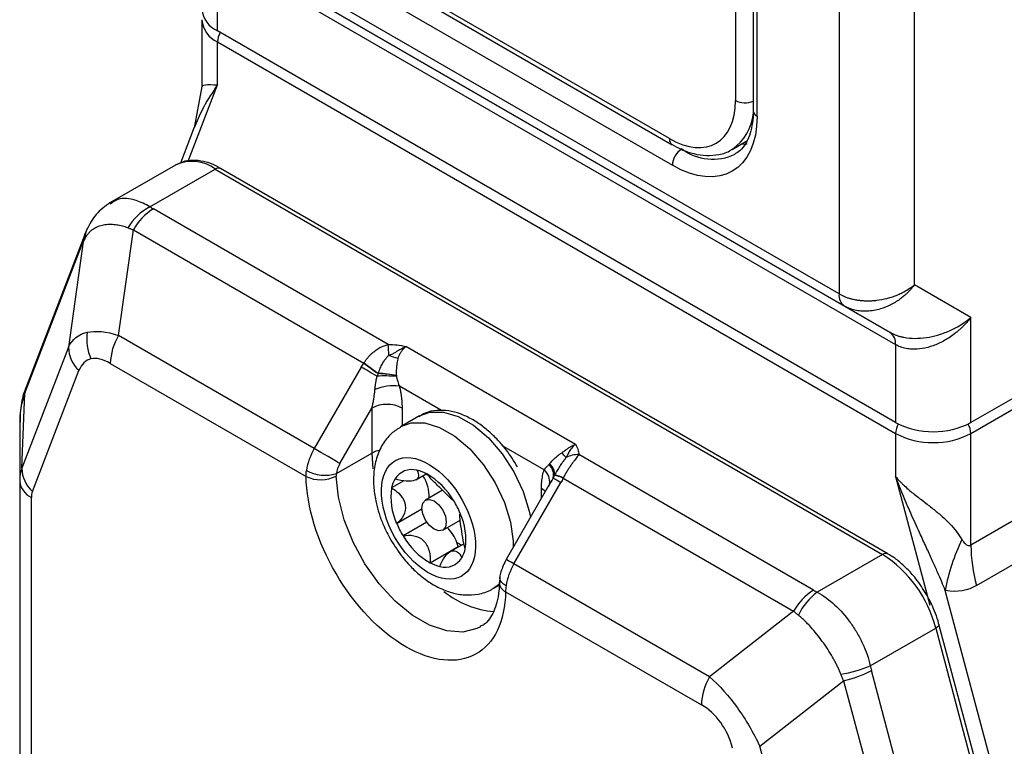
# Model space of a CAD drawing. Header units: millimetres. Extents: x 0 to 559, y 0 to 432.
# Tile 17 of 24: x 469 to 506, y 282 to 310. Entities that reach past the tile are written whole.
import ezdxf

# ---------------------------------------------------------------- set-up
doc = ezdxf.new("R2010")
doc.units = ezdxf.units.MM

msp = doc.modelspace()

# ---------------------------------------------------------------- linework, layer by layer
for p, q in [((502.623, 299.792), (502.623, 326.299)), ((499.794, 324.428), (499.794, 299.454)), ((499.794, 299.454), (474.338, 314.149)), ((474.545, 313.691), (500.001, 298.996)), ((501.708, 298.01), (476.252, 312.706)), ((493.43, 305.28), (480.702, 312.628)), ((480.806, 312.399), (493.534, 305.051)), ((476.46, 312.248), (501.915, 297.552)), ((476.46, 309.32), (476.46, 312.248)), ((480.596, 311.75), (493.536, 304.28)), ((495.905, 310.71), (495.905, 306.709)), ((496.572, 310.567), (496.572, 306.321)), ((496.718, 306.117), (496.718, 310.363)), ((475.874, 309.728), (475.874, 307.231)), ((501.915, 294.624), (476.46, 309.32)), ((530.2, 309.32), (504.744, 294.624)), ((476.46, 307.297), (476.46, 308.911)), ((476.46, 308.911), (501.915, 294.216)), ((504.744, 294.216), (530.2, 308.911)), ((475.358, 304.439), (476.46, 307.297)), ((475.874, 307.236), (475.579, 305.689)), ((475.587, 305.711), (475.067, 304.36)), ((475.624, 305.767), (475.597, 305.709)), ((495.784, 304.878), (496.333, 305.195)), ((496.131, 305.078), (496.343, 305.09)), ((530.2, 304.724), (504.744, 290.029)), ((474.879, 304.289), (472.423, 302.871)), ((473.925, 302.724), (476.379, 304.14)), ((476.379, 304.14), (501.43, 289.679)), ((501.63, 289.699), (476.579, 304.16)), ((504.957, 288.509), (530.413, 303.204)), ((482.867, 297.555), (474.052, 302.644)), ((471.478, 301.687), (469.285, 295.995)), ((471.564, 301.891), (471.473, 301.675)), ((471.563, 301.889), (471.59, 301.943)), ((472.746, 297.892), (473.302, 301.852)), ((473.302, 301.852), (481.954, 296.857)), ((469.229, 295.725), (471.423, 301.417)), ((471.423, 301.417), (470.867, 297.458)), ((504.744, 298.567), (502.623, 299.792)), ((500.001, 298.996), (501.708, 298.01)), ((504.744, 294.624), (504.744, 298.567)), ((480.094, 293.651), (472.746, 297.892)), ((470.867, 297.458), (469.118, 292.918)), ((489.895, 293.807), (483.531, 297.481)), ((501.915, 297.552), (501.915, 294.624)), ((472.436, 296.847), (479.784, 292.605)), ((469.512, 292.035), (471.261, 296.575)), ((481.858, 296.707), (480.094, 293.651)), ((469.118, 292.918), (469.229, 295.725)), ((484.873, 295.073), (483.289, 295.988)), ((481.059, 293.093), (482.258, 295.169)), ((482.258, 295.169), (482.258, 293.48)), ((483.389, 295.169), (483.389, 294.501)), ((484.044, 294.878), (483.336, 294.47)), ((469.035, 294.564), (469.035, 292.424)), ((501.915, 294.216), (501.915, 292.602)), ((504.744, 290.029), (504.744, 294.216)), ((488.722, 292.851), (487.137, 293.766)), ((480.922, 292.709), (482.258, 293.48)), ((482.258, 293.48), (482.296, 292.887)), ((498.838, 288.335), (490.022, 293.424)), ((469.035, 292.424), (469.035, 266.099)), ((483.455, 292.439), (482.997, 292.174)), ((483.908, 292.48), (484.3, 292.707)), ((489.005, 292.453), (487.296, 289.493)), ((489.009, 292.451), (488.966, 292.371)), ((489.062, 292.548), (489.009, 292.451)), ((489.073, 292.572), (489.074, 292.568)), ((489.079, 292.547), (489.082, 292.536)), ((489.435, 292.538), (498.088, 287.544)), ((501.915, 292.602), (503.201, 287.779)), ((484.907, 292.086), (484.266, 291.716)), ((487.589, 289.324), (489.353, 292.38)), ((488.622, 291.789), (488.622, 292.149)), ((488.966, 292.371), (488.878, 292.209)), ((469.474, 266.381), (469.474, 291.812)), ((483.186, 290.844), (484.132, 291.39)), ((484.916, 290.59), (485.57, 290.968)), ((484.319, 290.884), (483.429, 290.37)), ((484.439, 289.364), (485.5, 289.977)), ((485.716, 290.081), (485.186, 289.775)), ((501.43, 289.679), (498.976, 288.262)), ((494.936, 285.082), (487.589, 289.324)), ((487.059, 288.82), (487.043, 288.622)), ((487.048, 288.564), (486.835, 288.407)), ((486.836, 288.408), (487.033, 288.521)), ((506.298, 278.889), (503.781, 288.328)), ((487.277, 288.279), (494.626, 284.037)), ((498.088, 287.544), (494.936, 285.082)), ((500.969, 285.499), (503.424, 286.916)), ((503.424, 286.916), (505.662, 278.522)), ((505.783, 278.667), (503.544, 287.061)), ((503.202, 277.102), (501.009, 285.326)), ((496.816, 282.478), (499.967, 284.939)), ((499.967, 284.939), (502.16, 276.715)), ((498.565, 275.918), (496.816, 282.478))]:
    msp.add_line(p, q)
at = {"flags": 128}
for points in [[(482.45, 296.365), (482.375, 296.408), (482.298, 296.453), (482.22, 296.498), (482.143, 296.542), (482.067, 296.586), (481.994, 296.628), (481.924, 296.669), (481.858, 296.707)], [(484.044, 294.878), (484.429, 295.019), (484.942, 295.022), (485.501, 294.854), (486.076, 294.523), (486.635, 294.049), (487.149, 293.455), (487.59, 292.775), (487.934, 292.045), (488.163, 291.304), (488.209, 291.074)], [(483.339, 294.472), (483.726, 294.612), (484.24, 294.613), (484.799, 294.444), (485.374, 294.112), (485.933, 293.636), (486.446, 293.042), (486.886, 292.361), (487.23, 291.631), (487.457, 290.89), (487.557, 290.179), (487.561, 289.951)], [(481.059, 293.093), (480.97, 293.145), (480.863, 293.207), (480.742, 293.277), (480.611, 293.352), (480.475, 293.431), (480.341, 293.508), (480.212, 293.583), (480.094, 293.651)], [(486.329, 286.961), (486.2, 286.896), (485.666, 286.765), (485.066, 286.808), (484.424, 287.024), (483.769, 287.402), (483.127, 287.927), (482.526, 288.578), (481.993, 289.325), (481.548, 290.138), (481.212, 290.982), (480.998, 291.821), (480.915, 292.62)], [(489.062, 292.548), (489.07, 292.543), (489.088, 292.533), (489.114, 292.518), (489.147, 292.498), (489.189, 292.474), (489.237, 292.446), (489.292, 292.415), (489.353, 292.38)], [(488.765, 292.036), (488.721, 292.079), (488.622, 292.149)], [(484.591, 291.684), (484.767, 291.542), (484.916, 291.341), (485.016, 291.111), (485.051, 290.888), (485.016, 290.705), (484.916, 290.59), (484.767, 290.561), (484.591, 290.623), (484.415, 290.765), (484.266, 290.966), (484.167, 291.195), (484.132, 291.419), (484.167, 291.602), (484.266, 291.716), (484.415, 291.745), (484.591, 291.684)], [(487.589, 289.324), (487.486, 289.383), (487.403, 289.431), (487.342, 289.466), (487.306, 289.487), (487.296, 289.493)], [(487.294, 288.5), (487.195, 288.568), (487.12, 288.641), (487.074, 288.717), (487.058, 288.792), (487.059, 288.819)], [(503.544, 287.061), (503.546, 287.044), (503.536, 287.014), (503.512, 286.982), (503.474, 286.949), (503.424, 286.916)]]:
    msp.add_lwpolyline(points, dxfattribs=at)
for centre, radius, start, end in [((476.875, 310.236), 1.006, 185.6948, 245.6253), ((476.852, 309.81), 0.981, 184.0285, 246.3931), ((477.2, 308.881), 0.741, 149.2412, 177.6573), ((496.26, 307.401), 0.778, 242.8164, 293.5911), ((494.733, 306.405), 1.854, 304.7282, 354.5813), ((496.822, 306.346), 0.251, 185.6948, 245.6253), ((493.681, 305.255), 0.252, 174.4358, 233.6604), ((494.304, 304.245), 0.768, 122.6055, 177.3945), ((495.057, 306.481), 1.971, 233.7015, 295.0207), ((475.504, 302.948), 1.479, 53.7096, 114.98), ((476.496, 303.977), 0.201, 65.6929, 125.6176), ((474.913, 300.852), 2.116, 117.847, 149.4175), ((475.197, 300.808), 2.164, 121.9547, 151.1444), ((472.26, 301.386), 0.838, 159.836, 177.8732), ((472.242, 301.582), 0.746, 155.6943, 181.6656), ((500.295, 299.405), 0.503, 174.3796, 234.302), ((473.382, 297.77), 1.833, 172.3461, 204.246), ((501.415, 297.602), 0.503, 354.3796, 54.302), ((474.599, 296.773), 2.164, 148.8563, 178.0435), ((472.078, 297.469), 1.211, 180.5448, 227.5891), ((473.202, 296.774), 9.697, 2.2246, 4.6172), ((488.757, 305.675), 11.137, 232.3497, 235.8109), ((489.394, 306.356), 12.05, 231.9223, 235.1101), ((483.717, 299.248), 2.254, 248.5041, 257.663), ((482.428, 292.982), 3.481, 77.6006, 88.8282), ((482.408, 292.904), 3.569, 77.5875, 88.4942), ((482.752, 291.815), 4.56, 84.6226, 93.7893), ((472.277, 294.618), 3.242, 160.0302, 180.9571), ((470.067, 295.694), 0.838, 158.999, 177.8774), ((483.058, 294.243), 1.76, 82.4711, 112.9409), ((482.824, 294.077), 1.23, 62.6097, 117.3903), ((503.33, 297.354), 3.074, 242.6097, 297.3903), ((502.656, 294.186), 0.742, 148.9831, 177.647), ((504.003, 294.186), 0.742, 2.353, 31.0169), ((503.33, 296.946), 3.074, 242.6097, 297.3903), ((482.096, 292.47), 2.325, 149.4772, 171.1695), ((482.756, 292.578), 1.03, 100.8418, 118.8943), ((477.093, 282.897), 16.233, 39.9012, 40.7551), ((489.988, 292.522), 0.903, 87.8117, 119.3268), ((470.413, 292.447), 1.379, 160.0302, 180.9571), ((470.328, 292.929), 1.211, 180.5448, 227.5891), ((480.503, 294.12), 1.472, 241.4394, 286.546), ((483.753, 292.125), 0.736, 74.6961, 148.4684), ((483.645, 291.451), 1.417, 61.5915, 77.6668), ((488.351, 292.401), 0.583, 352.0497, 50.4778), ((488.572, 292.67), 0.505, 346.0153, 48.5246), ((488.642, 292.684), 0.472, 355.2047, 53.7456), ((488.644, 292.688), 0.474, 355.6857, 53.669), ((469.786, 292.499), 0.754, 185.6948, 245.6253), ((480.335, 293.732), 1.255, 243.9676, 297.5557), ((484.037, 291.969), 1.06, 149.3114, 168.8342), ((483.021, 291.858), 1.383, 357.3767, 33.9621), ((482.928, 290.289), 2.781, 30.2896, 59.9974), ((488.883, 291.403), 1.262, 64.049, 79.522), ((488.958, 291.563), 1.101, 63.9136, 81.7407), ((485.307, 291.823), 2.336, 171.3557, 204.7875), ((482.412, 289.895), 3.427, 22.7182, 31.6296), ((483.451, 290.239), 2.336, 351.3557, 24.7875), ((486.347, 292.167), 3.427, 202.7182, 211.6296), ((483.883, 289.518), 1.681, 21.2115, 44.1896), ((485.83, 291.773), 2.781, 210.2896, 239.9974), ((510.874, 287.058), 7.205, 153.8179, 169.8502), ((486.209, 291.454), 1.529, 240.2383, 248.0347), ((484.017, 289.568), 1.538, 15.4178, 21.2966), ((484.721, 290.093), 1.06, 329.3114, 348.8342), ((510.688, 290.088), 5.944, 180.5722, 195.4036), ((485.005, 289.937), 0.736, 254.6961, 328.4684), ((501.546, 289.521), 0.196, 63.4447, 126.4371), ((498.883, 285.74), 4.69, 14.5185, 57.1078), ((485.114, 290.611), 1.417, 241.5915, 257.6668), ((489.592, 288.143), 2.325, 149.4772, 171.1695), ((487.44, 288.641), 0.397, 182.8253, 245.8509), ((499.983, 286.499), 2.164, 121.9547, 151.1444), ((487.105, 290.923), 3.398, 230.8071, 265.542), ((500.331, 286.434), 2.276, 126.5584, 155.0272), ((499.238, 289.483), 4.343, 278.2719, 293.488), ((496.789, 283.963), 2.164, 148.8563, 178.0435), ((499.183, 288.644), 3.787, 281.9447, 298.8214)]:
    msp.add_arc(centre, radius, start, end)
for points, knots in [([(476.46, 307.297), (476.276, 307.023), (475.935, 306.514), (475.722, 306.003), (475.624, 305.767)], [0, 0, 0, 0, 0.5379891, 1, 1, 1, 1]), ([(475.88, 307.231), (475.896, 307.26), (475.929, 307.319), (476.28, 307.305), (476.46, 307.297)], [0, 0, 0, 0, 0.487983, 1, 1, 1, 1]), ([(496.566, 306.325), (496.568, 306.283), (496.576, 306.08), (496.532, 305.759), (496.435, 305.376), (496.28, 305.063), (496.1, 304.83), (495.951, 304.743), (495.884, 304.705)], [0, 0, 0, 0, 0.0484035, 0.23586, 0.425956, 0.6215458, 0.8310677, 1, 1, 1, 1]), ([(493.534, 305.058), (493.648, 304.994), (493.915, 304.843), (494.346, 304.702), (494.822, 304.628), (495.291, 304.675), (495.627, 304.765), (495.77, 304.877), (495.787, 304.89)], [0, 0, 0, 0, 0.1473751, 0.3458665, 0.5482439, 0.7553417, 0.9712975, 1, 1, 1, 1]), ([(476.578, 304.152), (476.527, 304.183), (476.349, 304.294), (476.032, 304.408), (475.631, 304.479), (475.229, 304.453), (474.993, 304.339), (474.876, 304.282)], [0, 0, 0, 0, 0.088711, 0.309346, 0.535721, 0.76899, 1, 1, 1, 1]), ([(472.424, 302.871), (472.239, 302.739), (471.882, 302.483), (471.666, 302.081), (471.562, 301.887)], [0, 0, 0, 0, 0.520042, 1, 1, 1, 1]), ([(473.925, 302.724), (473.751, 302.813), (473.334, 303.027), (472.789, 303.076), (472.527, 302.888), (472.435, 302.823)], [0, 0, 0, 0, 0.316424, 0.760111, 1, 1, 1, 1]), ([(473.091, 301.929), (473.058, 301.941), (472.991, 301.967), (472.889, 301.996), (472.786, 302.021), (472.683, 302.039), (472.533, 302.057), (472.342, 302.06), (472.124, 302.029), (471.927, 301.964), (471.774, 301.876), (471.657, 301.776), (471.569, 301.677), (471.521, 301.599), (471.497, 301.56)], [0, 0, 0, 0, 0.048138, 0.0972, 0.147262, 0.198392, 0.250659, 0.374598, 0.500445, 0.626259, 0.750188, 0.836359, 0.919522, 1, 1, 1, 1]), ([(473.302, 301.852), (473.266, 301.865), (473.194, 301.889), (473.126, 301.916), (473.091, 301.929)], [0, 0, 0, 0, 0.496961, 1, 1, 1, 1]), ([(471.497, 301.56), (471.483, 301.536), (471.456, 301.488), (471.434, 301.441), (471.423, 301.417)], [0, 0, 0, 0, 0.503039, 1, 1, 1, 1]), ([(499.794, 299.454), (499.827, 299.436), (499.892, 299.4), (499.999, 299.353), (500.112, 299.31), (500.232, 299.274), (500.358, 299.244), (500.489, 299.221), (500.626, 299.205), (500.767, 299.195), (500.911, 299.194), (501.059, 299.199), (501.288, 299.221), (501.61, 299.281), (501.935, 299.39), (502.196, 299.512), (502.41, 299.631), (502.547, 299.735), (502.623, 299.792)], [0, 0, 0, 0, 0.04276, 0.085977, 0.12966, 0.173819, 0.218461, 0.263595, 0.309228, 0.355369, 0.402024, 0.4492, 0.496905, 0.620307, 0.757727, 0.820657, 0.901419, 1, 1, 1, 1]), ([(502.623, 299.792), (502.594, 299.755), (502.539, 299.684), (502.453, 299.587), (502.369, 299.501), (502.289, 299.426), (502.214, 299.361), (502.145, 299.305), (501.984, 299.184), (501.725, 299.027), (501.391, 298.894), (501.102, 298.825), (500.853, 298.798), (500.615, 298.802), (500.392, 298.838), (500.185, 298.901), (500.062, 298.964), (500.001, 298.996)], [0, 0, 0, 0, 0.044468, 0.085658, 0.12357, 0.158205, 0.189561, 0.217639, 0.242439, 0.379862, 0.503292, 0.590306, 0.675567, 0.759118, 0.841007, 0.921283, 1, 1, 1, 1]), ([(501.708, 298.01), (501.738, 297.994), (501.798, 297.961), (501.896, 297.918), (502, 297.881), (502.109, 297.85), (502.223, 297.824), (502.43, 297.791), (502.751, 297.776), (503.179, 297.824), (503.622, 297.936), (503.974, 298.078), (504.263, 298.229), (504.502, 298.375), (504.658, 298.499), (504.744, 298.567)], [0, 0, 0, 0, 0.036351, 0.072904, 0.109713, 0.146832, 0.184312, 0.222203, 0.343336, 0.474126, 0.599455, 0.742438, 0.808916, 0.894771, 1, 1, 1, 1]), ([(504.744, 298.567), (504.711, 298.525), (504.647, 298.445), (504.547, 298.334), (504.451, 298.235), (504.361, 298.149), (504.276, 298.073), (504.198, 298.008), (504.02, 297.868), (503.736, 297.684), (503.326, 297.497), (502.925, 297.392), (502.58, 297.369), (502.309, 297.402), (502.099, 297.458), (501.976, 297.521), (501.915, 297.552)], [0, 0, 0, 0, 0.047497, 0.091432, 0.131805, 0.168616, 0.201865, 0.231554, 0.257683, 0.400658, 0.526004, 0.656786, 0.777935, 0.853256, 0.927138, 1, 1, 1, 1]), ([(481.963, 296.87), (481.984, 296.903), (482.027, 296.966), (482.098, 297.055), (482.171, 297.138), (482.246, 297.212), (482.323, 297.279), (482.4, 297.339), (482.479, 297.392), (482.557, 297.437), (482.635, 297.476), (482.713, 297.509), (482.79, 297.535), (482.842, 297.548), (482.867, 297.555)], [0, 0, 0, 0, 0.098337, 0.193768, 0.286337, 0.376089, 0.463074, 0.54735, 0.628976, 0.708022, 0.784561, 0.858675, 0.930455, 1, 1, 1, 1]), ([(482.867, 297.555), (482.981, 297.558), (483.093, 297.551), (483.314, 297.523), (483.423, 297.502), (483.531, 297.481)], [0, 0, 0, 0, 0.5, 0.5, 1, 1, 1, 1]), ([(482.891, 297.151), (482.909, 297.155), (482.947, 297.165), (483.005, 297.189), (483.067, 297.22), (483.14, 297.264), (483.243, 297.331), (483.351, 297.395), (483.441, 297.441), (483.486, 297.462), (483.508, 297.472), (483.518, 297.476), (483.521, 297.477), (483.521, 297.477), (483.521, 297.477), (483.521, 297.477), (483.521, 297.477), (483.521, 297.477), (483.521, 297.477), (483.521, 297.477), (483.521, 297.477), (483.521, 297.477), (483.521, 297.477), (483.522, 297.477), (483.522, 297.477), (483.522, 297.477), (483.522, 297.477), (483.522, 297.477), (483.522, 297.477), (483.522, 297.477), (483.522, 297.477), (483.522, 297.477), (483.522, 297.477), (483.522, 297.477), (483.522, 297.477), (483.522, 297.478), (483.522, 297.478), (483.522, 297.478), (483.522, 297.478), (483.522, 297.478), (483.522, 297.478), (483.522, 297.478), (483.522, 297.478), (483.522, 297.478), (483.522, 297.478), (483.522, 297.478), (483.522, 297.478), (483.522, 297.478), (483.522, 297.478), (483.522, 297.478), (483.523, 297.478), (483.523, 297.478), (483.523, 297.478), (483.523, 297.478), (483.523, 297.478), (483.523, 297.478), (483.523, 297.478), (483.523, 297.478), (483.523, 297.478), (483.523, 297.478), (483.523, 297.478), (483.523, 297.478), (483.523, 297.478), (483.523, 297.478), (483.523, 297.478), (483.523, 297.478), (483.523, 297.478), (483.523, 297.478), (483.523, 297.478), (483.523, 297.478), (483.523, 297.478), (483.523, 297.478), (483.523, 297.478), (483.523, 297.478), (483.523, 297.478), (483.523, 297.478), (483.523, 297.478), (483.524, 297.478), (483.524, 297.478), (483.524, 297.478), (483.524, 297.478), (483.524, 297.478), (483.524, 297.478), (483.524, 297.478), (483.524, 297.478), (483.524, 297.478), (483.524, 297.478), (483.524, 297.478), (483.524, 297.478), (483.525, 297.479), (483.527, 297.48), (483.529, 297.48), (483.531, 297.481)], [0, 0, 0, 0, 0.07353, 0.155809, 0.249889, 0.352092, 0.499748, 0.750384, 0.875493, 0.937836, 0.968942, 0.984487, 0.984547, 0.984608, 0.984669, 0.984729, 0.98479, 0.98485, 0.984911, 0.984972, 0.985032, 0.985093, 0.985153, 0.985214, 0.985275, 0.985335, 0.985396, 0.985457, 0.985517, 0.985578, 0.985638, 0.985699, 0.98576, 0.98582, 0.985881, 0.985941, 0.986002, 0.986063, 0.986123, 0.986184, 0.986244, 0.986305, 0.986366, 0.986426, 0.986487, 0.986548, 0.986608, 0.986669, 0.986729, 0.98679, 0.986851, 0.986911, 0.986972, 0.987032, 0.987093, 0.987154, 0.987214, 0.987275, 0.987335, 0.987396, 0.987457, 0.987517, 0.987578, 0.987638, 0.987699, 0.98776, 0.98782, 0.987881, 0.987941, 0.988002, 0.988063, 0.988123, 0.988184, 0.988245, 0.988305, 0.988366, 0.988426, 0.988487, 0.988548, 0.988608, 0.988669, 0.988729, 0.98879, 0.988851, 0.988911, 0.988972, 0.989023, 0.989093, 0.989335, 0.990305, 0.992244, 1, 1, 1, 1]), ([(483.531, 297.481), (483.512, 297.464), (483.478, 297.434), (483.431, 297.384), (483.394, 297.338), (483.349, 297.278), (483.302, 297.204), (483.258, 297.119), (483.242, 297.067), (483.236, 297.046)], [0, 0, 0, 0, 0.159797, 0.296363, 0.409696, 0.499796, 0.719126, 0.885613, 1, 1, 1, 1]), ([(482.502, 296.472), (482.512, 296.505), (482.531, 296.571), (482.567, 296.664), (482.607, 296.75), (482.648, 296.828), (482.691, 296.898), (482.733, 296.961), (482.775, 297.017), (482.816, 297.067), (482.854, 297.111), (482.879, 297.138), (482.891, 297.151)], [0, 0, 0, 0, 0.132987, 0.258995, 0.37753, 0.488217, 0.591157, 0.686946, 0.775652, 0.857327, 0.93206, 1, 1, 1, 1]), ([(483.236, 297.046), (483.229, 297.016), (483.215, 296.95), (483.195, 296.839), (483.179, 296.707), (483.169, 296.554), (483.173, 296.446), (483.175, 296.389)], [0, 0, 0, 0, 0.147036, 0.320545, 0.520541, 0.747026, 1, 1, 1, 1]), ([(482.45, 296.365), (482.458, 296.382), (482.473, 296.415), (482.491, 296.447), (482.499, 296.463)], [0, 0, 0, 0, 0.510713, 1, 1, 1, 1]), ([(482.372, 295.864), (482.376, 295.904), (482.383, 295.984), (482.4, 296.108), (482.422, 296.236), (482.441, 296.321), (482.45, 296.365)], [0, 0, 0, 0, 0.240423, 0.48683, 0.739833, 1, 1, 1, 1]), ([(483.179, 296.354), (483.183, 296.338), (483.196, 296.275), (483.222, 296.179), (483.257, 296.073), (483.279, 296.014), (483.289, 295.988)], [0, 0, 0, 0, 0.134215, 0.499937, 0.774624, 1, 1, 1, 1]), ([(469.299, 295.988), (469.268, 295.921), (469.142, 295.643), (469.054, 295.161), (469.048, 294.739), (469.045, 294.561)], [0, 0, 0, 0, 0.1545385, 0.6425731, 1, 1, 1, 1]), ([(482.258, 295.169), (482.271, 295.227), (482.297, 295.336), (482.326, 295.494), (482.347, 295.634), (482.362, 295.755), (482.369, 295.83), (482.372, 295.864)], [0, 0, 0, 0, 0.257832, 0.486742, 0.686734, 0.857815, 1, 1, 1, 1]), ([(483.289, 295.988), (483.3, 295.941), (483.321, 295.848), (483.346, 295.709), (483.365, 295.572), (483.379, 295.436), (483.388, 295.301), (483.389, 295.213), (483.389, 295.169)], [0, 0, 0, 0, 0.1642997, 0.3289431, 0.4943885, 0.6610876, 0.8294819, 1, 1, 1, 1]), ([(487.727, 292.963), (487.59, 293.181), (487.399, 293.486), (487.068, 293.884), (486.772, 294.193), (486.401, 294.505), (486.002, 294.767), (485.577, 294.963), (485.136, 295.081), (484.691, 295.095), (484.303, 295.025), (484.101, 294.895), (484.024, 294.846)], [0, 0, 0, 0, 0.142849, 0.200623, 0.29535, 0.391808, 0.493768, 0.598851, 0.706517, 0.816535, 0.930074, 1, 1, 1, 1]), ([(483.348, 294.462), (483.224, 294.385), (482.947, 294.214), (482.636, 293.801), (482.413, 293.294), (482.313, 292.741), (482.316, 292.179), (482.395, 291.671), (482.521, 291.211), (482.695, 290.735), (482.868, 290.409), (482.97, 290.217)], [0, 0, 0, 0, 0.0992187, 0.2205659, 0.3463747, 0.4736805, 0.5917505, 0.7049207, 0.7888514, 0.8756339, 1, 1, 1, 1]), ([(482.639, 291.677), (482.468, 292.885), (483.108, 293.576), (485.029, 292.863), (485.948, 291.593), (486.119, 290.385)], [0, 0, 0, 0, 0.5, 0.5, 1, 1, 1, 1]), ([(489.389, 293.494), (489.403, 293.503), (489.436, 293.525), (489.49, 293.567), (489.559, 293.618), (489.645, 293.678), (489.758, 293.747), (489.844, 293.785), (489.895, 293.807)], [0, 0, 0, 0, 0.080999, 0.191139, 0.33088, 0.500432, 0.703846, 1, 1, 1, 1]), ([(489.895, 293.807), (489.84, 293.762), (489.79, 293.709), (489.706, 293.604), (489.672, 293.552), (489.591, 293.417), (489.564, 293.353), (489.546, 293.309)], [0, 0, 0, 0, 0.25, 0.25, 0.5, 0.5, 1, 1, 1, 1]), ([(489.895, 293.807), (489.931, 293.745), (489.966, 293.682), (490.015, 293.555), (490.028, 293.49), (490.022, 293.424)], [0, 0, 0, 0, 0.5, 0.5, 1, 1, 1, 1]), ([(488.925, 293.07), (488.944, 293.094), (488.982, 293.141), (489.043, 293.209), (489.105, 293.271), (489.167, 293.327), (489.227, 293.378), (489.284, 293.422), (489.337, 293.46), (489.373, 293.483), (489.389, 293.494)], [0, 0, 0, 0, 0.1612419, 0.3121255, 0.4526515, 0.5828214, 0.7026371, 0.8121021, 0.9112208, 1, 1, 1, 1]), ([(489.546, 293.309), (489.523, 293.281), (489.473, 293.219), (489.393, 293.111), (489.304, 292.979), (489.206, 292.824), (489.148, 292.712), (489.117, 292.653)], [0, 0, 0, 0, 0.142728, 0.313153, 0.511897, 0.741095, 1, 1, 1, 1]), ([(490.022, 293.424), (490.008, 293.404), (489.978, 293.363), (489.927, 293.293), (489.869, 293.216), (489.805, 293.13), (489.737, 293.034), (489.665, 292.928), (489.591, 292.813), (489.515, 292.687), (489.467, 292.598), (489.443, 292.552)], [0, 0, 0, 0, 0.0932218, 0.1904761, 0.2919874, 0.3979534, 0.5085477, 0.6239229, 0.7442133, 0.8695375, 1, 1, 1, 1]), ([(483.947, 292.835), (483.993, 292.75), (484.015, 292.675), (483.998, 292.548), (483.955, 292.497), (483.793, 292.432), (483.673, 292.419), (483.411, 292.435), (483.267, 292.463), (483.125, 292.51)], [0, 0, 0, 0, 0.25, 0.25, 0.5, 0.5, 0.75, 0.75, 1, 1, 1, 1]), ([(488.622, 292.149), (488.622, 292.192), (488.623, 292.279), (488.632, 292.404), (488.646, 292.524), (488.665, 292.638), (488.69, 292.748), (488.711, 292.817), (488.722, 292.851)], [0, 0, 0, 0, 0.170518, 0.338912, 0.505612, 0.671057, 0.8357, 1, 1, 1, 1]), ([(488.722, 292.851), (488.733, 292.866), (488.757, 292.898), (488.808, 292.954), (488.86, 293.005), (488.896, 293.039), (488.906, 293.048)], [0, 0, 0, 0, 0.22537, 0.500063, 0.865864, 1, 1, 1, 1]), ([(487.277, 288.279), (487.255, 287.162), (486.85, 286.32), (485.45, 285.548), (484.51, 285.648), (482.552, 286.779), (481.611, 287.764), (480.211, 290.153), (479.806, 291.462), (479.784, 292.605)], [0, 0, 0, 0, 0.25, 0.25, 0.5, 0.5, 0.75, 0.75, 1, 1, 1, 1]), ([(485.329, 291.692), (485.291, 291.712), (485.24, 291.756), (485.104, 291.887), (485.018, 291.976), (484.818, 292.175), (484.705, 292.284), (484.496, 292.496), (484.399, 292.599), (484.319, 292.697)], [0, 0, 0, 0, 0.25, 0.25, 0.5, 0.5, 0.75, 0.75, 1, 1, 1, 1]), ([(489.113, 292.645), (489.105, 292.629), (489.089, 292.596), (489.071, 292.564), (489.062, 292.548)], [0, 0, 0, 0, 0.48098, 1, 1, 1, 1]), ([(503.781, 288.328), (503.738, 288.434), (503.645, 288.661), (503.487, 289.027), (503.302, 289.442), (503.088, 289.909), (502.825, 290.475), (502.527, 291.128), (502.209, 291.856), (502.013, 292.353), (501.915, 292.602)], [0, 0, 0, 0, 0.0763467, 0.1645145, 0.2645058, 0.3763218, 0.4999635, 0.6668878, 0.8335667, 1, 1, 1, 1]), ([(501.915, 292.602), (501.947, 292.565), (502.005, 292.496), (502.094, 292.402), (502.174, 292.322), (502.287, 292.215), (502.434, 292.086), (502.689, 291.878), (503.007, 291.636), (503.364, 291.362), (503.681, 291.097), (503.959, 290.828), (504.207, 290.542), (504.34, 290.341), (504.408, 290.237)], [0, 0, 0, 0, 0.037871, 0.071426, 0.100666, 0.125591, 0.19183, 0.251002, 0.378407, 0.500943, 0.617665, 0.739138, 0.866309, 1, 1, 1, 1]), ([(482.997, 292.174), (483.127, 292.096), (483.244, 292.001), (483.428, 291.781), (483.493, 291.654), (483.531, 291.387), (483.503, 291.254), (483.383, 291.021), (483.293, 290.922), (483.186, 290.844)], [0, 0, 0, 0, 0.25, 0.25, 0.5, 0.5, 0.75, 0.75, 1, 1, 1, 1]), ([(486.119, 290.385), (486.291, 289.177), (485.65, 288.485), (483.729, 289.199), (482.81, 290.469), (482.639, 291.677)], [0, 0, 0, 0, 0.5, 0.5, 1, 1, 1, 1]), ([(485.761, 289.887), (485.724, 290.019), (485.693, 290.163), (485.641, 290.46), (485.619, 290.612), (485.581, 290.879), (485.566, 290.987), (485.554, 291.144), (485.557, 291.193), (485.573, 291.218)], [0, 0, 0, 0, 0.25, 0.25, 0.5, 0.5, 0.75, 0.75, 1, 1, 1, 1]), ([(482.97, 290.217), (483.113, 289.992), (483.312, 289.678), (483.659, 289.275), (483.967, 288.969), (484.358, 288.662), (484.788, 288.409), (485.255, 288.229), (485.75, 288.14), (486.252, 288.176), (486.629, 288.272), (486.797, 288.396), (486.828, 288.418)], [0, 0, 0, 0, 0.15302, 0.212837, 0.311503, 0.41212, 0.519148, 0.629996, 0.743001, 0.857268, 0.974281, 1, 1, 1, 1]), ([(483.429, 290.37), (483.559, 290.403), (483.697, 290.409), (483.965, 290.354), (484.094, 290.29), (484.294, 290.091), (484.365, 289.957), (484.441, 289.67), (484.451, 289.516), (484.439, 289.364)], [0, 0, 0, 0, 0.25, 0.25, 0.5, 0.5, 0.75, 0.75, 1, 1, 1, 1]), ([(504.408, 290.237), (504.427, 290.207), (504.464, 290.151), (504.522, 290.083), (504.579, 290.036), (504.635, 290.011), (504.69, 290.005), (504.726, 290.021), (504.744, 290.029)], [0, 0, 0, 0, 0.23797, 0.442837, 0.616726, 0.763113, 0.887798, 1, 1, 1, 1]), ([(484.811, 289.227), (484.858, 289.365), (484.921, 289.49), (485.071, 289.693), (485.157, 289.769), (485.32, 289.834), (485.396, 289.822), (485.527, 289.73), (485.583, 289.652), (485.633, 289.552)], [0, 0, 0, 0, 0.25, 0.25, 0.5, 0.5, 0.75, 0.75, 1, 1, 1, 1]), ([(487.296, 289.493), (487.224, 289.338), (487.122, 289.122), (487.063, 288.89), (487.06, 288.822), (487.06, 288.819)], [0, 0, 0, 0, 0.70486, 0.985667, 1, 1, 1, 1]), ([(503.077, 288.18), (502.95, 288.381), (502.772, 288.662), (502.462, 289.026), (502.186, 289.301), (501.892, 289.542), (501.702, 289.649), (501.629, 289.69)], [0, 0, 0, 0, 0.317846, 0.445965, 0.655642, 0.868471, 1, 1, 1, 1]), ([(487.037, 288.627), (487.035, 288.519), (487.029, 288.247), (486.956, 287.878), (486.834, 287.521), (486.663, 287.241), (486.501, 287.058), (486.373, 286.998), (486.327, 286.976)], [0, 0, 0, 0, 0.120124, 0.300552, 0.484019, 0.675072, 0.885265, 1, 1, 1, 1]), ([(498.976, 288.262), (499.202, 288.141), (499.419, 287.983), (499.837, 287.596), (500.033, 287.372), (500.299, 287.004), (500.383, 286.874), (500.538, 286.612), (500.609, 286.477), (500.803, 286.065), (500.905, 285.777), (500.969, 285.499)], [0, 0, 0, 0, 0.25, 0.25, 0.5, 0.5, 0.625, 0.625, 0.75, 0.75, 1, 1, 1, 1]), ([(503.54, 287.061), (503.53, 287.101), (503.492, 287.265), (503.354, 287.646), (503.184, 287.973), (503.077, 288.18)], [0, 0, 0, 0, 0.105824, 0.434841, 1, 1, 1, 1]), ([(498.268, 287.395), (498.237, 287.419), (498.175, 287.468), (498.117, 287.519), (498.088, 287.544)], [0, 0, 0, 0, 0.503039, 1, 1, 1, 1]), ([(499.863, 285.185), (499.846, 285.226), (499.813, 285.309), (499.756, 285.434), (499.694, 285.56), (499.626, 285.688), (499.521, 285.877), (499.37, 286.123), (499.168, 286.417), (498.955, 286.698), (498.757, 286.931), (498.579, 287.119), (498.424, 287.268), (498.32, 287.353), (498.268, 287.395)], [0, 0, 0, 0, 0.048138, 0.0972, 0.147262, 0.198392, 0.250659, 0.374598, 0.500445, 0.626259, 0.750188, 0.836359, 0.919522, 1, 1, 1, 1]), ([(494.936, 285.082), (495.297, 284.767), (495.654, 284.369), (496.299, 283.475), (496.587, 282.98), (496.816, 282.478)], [0, 0, 0, 0, 0.5, 0.5, 1, 1, 1, 1]), ([(499.967, 284.939), (499.949, 284.979), (499.913, 285.06), (499.88, 285.143), (499.863, 285.185)], [0, 0, 0, 0, 0.496961, 1, 1, 1, 1]), ([(495.8, 282.409), (495.706, 282.762), (495.552, 283.091), (495.149, 283.65), (494.9, 283.878), (494.626, 284.037)], [0, 0, 0, 0, 0.5, 0.5, 1, 1, 1, 1])]:
    msp.add_open_spline(points, degree=3, knots=knots)
for points in [[(493.43, 305.28), (494.796, 304.491), (495.905, 305.132), (495.905, 306.709)], [(496.718, 306.117), (496.718, 304.089), (495.292, 303.266), (493.536, 304.28)], [(473.925, 302.724), (473.966, 302.696), (474.008, 302.669), (474.052, 302.644)], [(470.867, 297.458), (471.003, 297.749), (471.243, 297.94), (471.565, 298.014)], [(471.565, 298.014), (471.888, 298.089), (472.293, 298.047), (472.746, 297.892)], [(471.711, 297.017), (471.509, 296.971), (471.355, 296.819), (471.261, 296.575)], [(472.436, 296.847), (472.161, 297.006), (471.913, 297.064), (471.711, 297.017)], [(481.858, 296.707), (481.887, 296.757), (481.919, 296.807), (481.954, 296.857)], [(481.954, 296.857), (481.957, 296.862), (481.96, 296.866), (481.963, 296.87)], [(482.499, 296.463), (482.5, 296.466), (482.501, 296.469), (482.502, 296.472)], [(483.175, 296.389), (483.175, 296.387), (483.175, 296.385), (483.175, 296.382)], [(483.175, 296.382), (483.176, 296.373), (483.178, 296.364), (483.179, 296.354)], [(479.784, 292.605), (479.784, 292.676), (479.789, 292.751), (479.799, 292.827)], [(481.059, 293.093), (480.987, 292.969), (480.939, 292.835), (480.922, 292.709)], [(488.906, 293.048), (488.911, 293.054), (488.916, 293.059), (488.921, 293.065)], [(488.921, 293.065), (488.922, 293.067), (488.924, 293.068), (488.925, 293.07)], [(480.922, 292.709), (480.917, 292.678), (480.915, 292.649), (480.915, 292.62)], [(489.117, 292.653), (489.115, 292.65), (489.114, 292.647), (489.113, 292.645)], [(489.435, 292.538), (489.41, 292.483), (489.382, 292.43), (489.353, 292.38)], [(489.443, 292.552), (489.44, 292.548), (489.438, 292.543), (489.435, 292.538)], [(469.512, 292.035), (469.487, 291.971), (469.474, 291.895), (469.474, 291.812)], [(487.294, 288.5), (487.283, 288.424), (487.278, 288.35), (487.277, 288.279)], [(498.838, 288.335), (498.881, 288.31), (498.927, 288.286), (498.976, 288.262)], [(504.957, 288.509), (504.63, 288.32), (504.242, 288.235), (503.781, 288.328)], [(500.969, 285.499), (500.981, 285.44), (500.994, 285.382), (501.009, 285.326)]]:
    msp.add_open_spline(points, degree=3)

doc.saveas('drawing.dxf')
